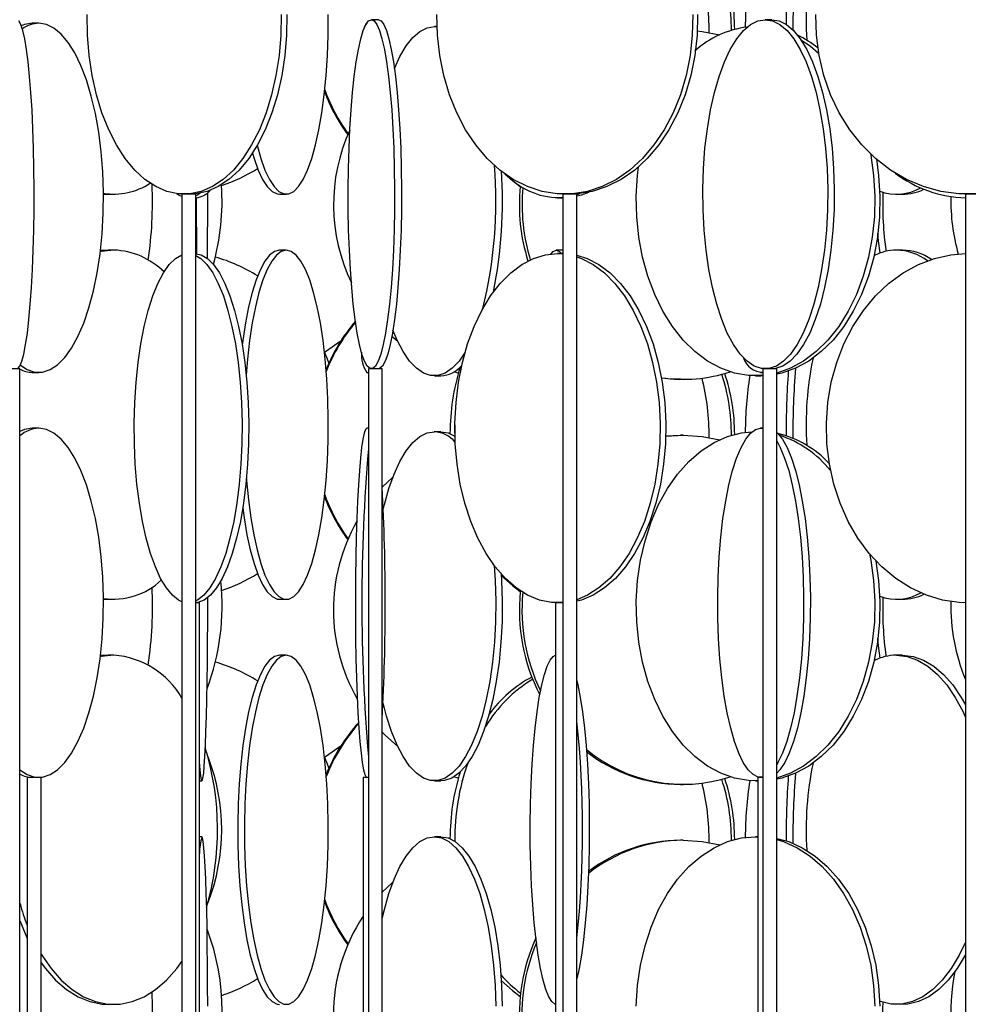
# Model space of a CAD drawing. Header units: millimetres. Extents: x 689 to 2936, y 194 to 2979.
# Tile 15 of 44: x 832 to 968, y 2022 to 2163. Entities that reach past the tile are written whole.
import ezdxf

# ---------------------------------------------------------------- set-up
doc = ezdxf.new("R2010")
doc.units = ezdxf.units.MM

msp = doc.modelspace()

# ---------------------------------------------------------------- linework, layer by layer
at = {"color": 7, "linetype": 'Continuous', "lineweight": 25}
for p, q in [((883.52, 2162.99), (882.52, 2162.99)), ((939.86, 2162.99), (938.92, 2162.99)), ((834.89, 2162.49), (833.96, 2162.49)), ((891.93, 2161.99), (891.54, 2161.99)), ((891.54, 2161.99), (891.93, 2161.96)), ((844.15, 2138.02), (844.85, 2137.99)), ((844.85, 2137.99), (845.65, 2137.99)), ((855.39, 2137.99), (855.39, 1587.49)), ((857.39, 2137.99), (855.39, 2137.99)), ((857.39, 1587.49), (857.39, 2137.99)), ((869.37, 2137.99), (870.34, 2137.99)), ((909.18, 2137.49), (909.94, 2137.49)), ((909.94, 2137.99), (909.94, 1587.49)), ((911.94, 2137.99), (909.94, 2137.99)), ((912.31, 2138.06), (911.94, 2137.93)), ((911.94, 1587.49), (911.94, 2137.99)), ((957.71, 2137.99), (958.56, 2137.99)), ((967.59, 2137.99), (967.59, 1587.49)), ((969.59, 2137.99), (967.59, 2137.99)), ((844.85, 2129.99), (843.72, 2129.92)), ((845.65, 2129.99), (844.85, 2129.99)), ((870.34, 2129.99), (869.37, 2129.99)), ((909.94, 2129.99), (909, 2129.99)), ((909.94, 2129.49), (909.18, 2129.49)), ((909.18, 2129.49), (909.94, 2129.45)), ((958.56, 2129.99), (957.71, 2129.99)), ((886.29, 2116.91), (885.45, 2117.63)), ((832.21, 2112.99), (830.21, 2112.99)), ((832.21, 1562.49), (832.21, 2112.99)), ((833.96, 2112.49), (834.89, 2112.49)), ((881.87, 2112.49), (882.09, 2112.49)), ((882.09, 2112.99), (882.09, 1562.49)), ((884.09, 2112.99), (882.09, 2112.99)), ((884.09, 1562.49), (884.09, 2112.99)), ((894.96, 2112.38), (894.35, 2112.57)), ((938.26, 2112.49), (938.57, 2112.49)), ((938.57, 2112.99), (938.57, 1562.49)), ((940.57, 2112.99), (938.57, 2112.99)), ((940.54, 2113.06), (940.46, 2112.99)), ((940.57, 1562.49), (940.57, 2112.99)), ((891.54, 2111.99), (892.47, 2111.99)), ((926.79, 2111.49), (927.18, 2111.49)), ((937.54, 2111.99), (938.27, 2111.99)), ((938.57, 2111.99), (938.27, 2111.99)), ((834.89, 2104.49), (833.96, 2104.49)), ((882.09, 2104.49), (881.87, 2104.49)), ((892.47, 2103.99), (891.54, 2103.99)), ((938.57, 2104.49), (938.26, 2104.49)), ((938.26, 2104.49), (938.57, 2104.46)), ((924.67, 2103.34), (927.18, 2103.49)), ((924.67, 2103.38), (926.79, 2103.49)), ((927.18, 2103.49), (926.79, 2103.49)), ((844.15, 2080.02), (844.85, 2079.99)), ((844.85, 2079.99), (845.65, 2079.99)), ((869.37, 2079.99), (870.34, 2079.99)), ((957.71, 2079.99), (958.56, 2079.99)), ((857.91, 2079.49), (857.39, 2079.49)), ((857.91, 1643.99), (857.91, 2079.49)), ((908.88, 2079.49), (908.88, 1643.99)), ((909.94, 2079.49), (908.88, 2079.49)), ((844.85, 2071.99), (843.72, 2071.92)), ((845.65, 2071.99), (844.85, 2071.99)), ((870.34, 2071.99), (869.37, 2071.99)), ((958.56, 2071.99), (957.71, 2071.99)), ((833.24, 2054.49), (833.24, 1618.99)), ((835.24, 2054.49), (833.24, 2054.49)), ((835.24, 1618.99), (835.24, 2054.49)), ((881.33, 2054.49), (881.33, 1618.99)), ((882.09, 2054.49), (881.33, 2054.49)), ((894.96, 2054.38), (894.35, 2054.57)), ((937.87, 2054.49), (937.87, 1618.99)), ((938.57, 2054.49), (937.87, 2054.49)), ((857.91, 2053.99), (858.26, 2053.99)), ((891.54, 2053.99), (892.47, 2053.99)), ((926.79, 2053.49), (927.18, 2053.49)), ((937.54, 2053.99), (937.87, 2053.99)), ((858.26, 2045.99), (857.91, 2045.99)), ((892.47, 2045.99), (891.54, 2045.99)), ((937.87, 2045.99), (937.54, 2045.99)), ((937.54, 2045.99), (937.87, 2045.98)), ((927.18, 2045.49), (926.79, 2045.49))]:
    msp.add_line(p, q, dxfattribs=at)
at = {"color": 7, "linetype": 'Continuous', "lineweight": 25, "flags": 128}
for points in [[(869.59, 2163.73), (869.54, 2160.77), (869.3, 2157.84), (868.86, 2154.98), (868.24, 2152.24), (867.45, 2149.64), (866.49, 2147.24), (865.38, 2145.05), (864.13, 2143.12), (862.77, 2141.46), (861.3, 2140.11), (859.76, 2139.08), (858.16, 2138.38), (856.52, 2138.03), (854.88, 2138.03), (853.24, 2138.38), (851.64, 2139.08), (850.1, 2140.11), (848.63, 2141.46), (847.27, 2143.12), (846.02, 2145.05), (844.91, 2147.24), (843.95, 2149.64), (843.15, 2152.24), (842.53, 2154.98), (842.1, 2157.84), (841.86, 2160.77), (841.81, 2163.73)], [(870.42, 2163.73), (870.37, 2160.77), (870.13, 2157.84), (869.69, 2154.98), (869.08, 2152.24), (868.28, 2149.64), (867.32, 2147.24), (866.21, 2145.05), (864.96, 2143.12), (863.6, 2141.46), (862.13, 2140.11), (860.59, 2139.08), (858.99, 2138.38), (857.35, 2138.03), (856.53, 2137.99)], [(866.18, 2145), (866.7, 2143.12), (867.29, 2141.46), (867.93, 2140.11), (868.59, 2139.08), (869.28, 2138.38), (869.99, 2138.03), (870.7, 2138.03), (871.41, 2138.38), (872.1, 2139.08), (872.76, 2140.11), (873.4, 2141.46), (873.99, 2143.12), (874.52, 2145.05), (875, 2147.24), (875.42, 2149.64), (875.76, 2152.24), (876.03, 2154.98), (876.22, 2157.84), (876.32, 2160.77), (876.34, 2163.73)], [(882.52, 2162.99), (882.92, 2162.81), (883.31, 2162.29), (883.68, 2161.42), (884.04, 2160.23), (884.38, 2158.72), (884.7, 2156.93), (884.98, 2154.86), (885.23, 2152.56), (885.44, 2150.06), (885.61, 2147.38), (885.73, 2144.58), (885.81, 2141.68), (885.85, 2138.73), (885.84, 2135.77), (885.78, 2132.84), (885.67, 2129.98), (885.53, 2127.24), (885.34, 2124.64), (885.11, 2122.24), (884.84, 2120.05), (884.54, 2118.12), (884.22, 2116.46), (883.86, 2115.11), (883.5, 2114.08), (883.11, 2113.38), (882.72, 2113.03), (882.33, 2113.03), (881.94, 2113.38), (881.55, 2114.08), (881.18, 2115.11), (880.83, 2116.46), (880.51, 2118.12), (880.21, 2120.05), (879.94, 2122.24), (879.71, 2124.64), (879.52, 2127.24), (879.38, 2129.98), (879.27, 2132.84), (879.21, 2135.77), (879.2, 2138.73), (879.24, 2141.68), (879.32, 2144.58), (879.44, 2147.38), (879.61, 2150.06), (879.82, 2152.56), (880.07, 2154.86), (880.35, 2156.93), (880.67, 2158.72), (881.01, 2160.23), (881.37, 2161.42), (881.74, 2162.29), (882.13, 2162.81), (882.52, 2162.99)], [(883.52, 2162.99), (883.91, 2162.81), (884.3, 2162.29), (884.67, 2161.42), (885.03, 2160.23), (885.37, 2158.72), (885.69, 2156.93), (885.97, 2154.86), (886.22, 2152.56), (886.43, 2150.06), (886.6, 2147.38), (886.72, 2144.58), (886.8, 2141.68), (886.84, 2138.73), (886.83, 2135.77), (886.77, 2132.84), (886.67, 2129.98), (886.52, 2127.24), (886.33, 2124.64), (886.1, 2122.24), (885.83, 2120.05), (885.53, 2118.12), (885.21, 2116.46), (884.86, 2115.11), (884.49, 2114.08), (884.1, 2113.38), (883.71, 2113.03), (883.52, 2112.99)], [(928.54, 2163.73), (928.47, 2160.77), (928.15, 2157.84), (927.58, 2154.98), (926.77, 2152.24), (925.72, 2149.64), (924.45, 2147.24), (922.99, 2145.05), (921.34, 2143.12), (919.54, 2141.46), (917.61, 2140.11), (915.58, 2139.08), (913.47, 2138.38), (911.32, 2138.03), (909.15, 2138.03), (906.99, 2138.38), (904.88, 2139.08), (902.85, 2140.11), (900.92, 2141.46), (899.12, 2143.12), (897.47, 2145.05), (896.01, 2147.24), (894.74, 2149.64), (893.7, 2152.24), (892.88, 2154.98), (892.31, 2157.84), (891.99, 2160.77), (891.92, 2163.73)], [(929.22, 2163.73), (929.15, 2160.77), (928.83, 2157.84), (928.26, 2154.98), (927.45, 2152.24), (926.4, 2149.64), (925.13, 2147.24), (923.67, 2145.05), (922.03, 2143.12), (920.23, 2141.46), (918.29, 2140.11), (916.26, 2139.08), (914.15, 2138.38), (912, 2138.03), (910.91, 2137.99)], [(938.92, 2162.99), (939.98, 2162.81), (941.02, 2162.29), (942.04, 2161.42), (943.01, 2160.23), (943.92, 2158.72), (944.76, 2156.93), (945.53, 2154.86), (946.19, 2152.56), (946.76, 2150.06), (947.22, 2147.38), (947.56, 2144.58), (947.77, 2141.68), (947.87, 2138.73), (947.84, 2135.77), (947.68, 2132.84), (947.4, 2129.98), (947, 2127.24), (946.49, 2124.64), (945.87, 2122.24), (945.16, 2120.05), (944.35, 2118.12), (943.47, 2116.46), (942.53, 2115.11), (941.54, 2114.08), (940.51, 2113.38), (939.45, 2113.03), (938.39, 2113.03), (937.34, 2113.38), (936.31, 2114.08), (935.32, 2115.11), (934.37, 2116.46), (933.49, 2118.12), (932.69, 2120.05), (931.97, 2122.24), (931.36, 2124.64), (930.84, 2127.24), (930.44, 2129.98), (930.17, 2132.84), (930.01, 2135.77), (929.98, 2138.73), (930.07, 2141.68), (930.29, 2144.58), (930.63, 2147.38), (931.09, 2150.06), (931.65, 2152.56), (932.32, 2154.86), (933.08, 2156.93), (933.92, 2158.72), (934.84, 2160.23), (935.81, 2161.42), (936.82, 2162.29), (937.86, 2162.81), (938.92, 2162.99)], [(939.86, 2162.99), (940.91, 2162.81), (941.96, 2162.29), (942.97, 2161.42), (943.94, 2160.23), (944.86, 2158.72), (945.7, 2156.93), (946.46, 2154.86), (947.13, 2152.56), (947.69, 2150.06), (948.15, 2147.38), (948.49, 2144.58), (948.71, 2141.68), (948.8, 2138.73), (948.77, 2135.77), (948.61, 2132.84), (948.33, 2129.98), (947.94, 2127.24), (947.42, 2124.64), (946.81, 2122.24), (946.09, 2120.05), (945.29, 2118.12), (944.41, 2116.46), (943.46, 2115.11), (942.47, 2114.08), (941.44, 2113.38), (940.39, 2113.03), (939.86, 2112.99)], [(969.2, 2138.03), (966.62, 2138.03), (964.06, 2138.38), (961.56, 2139.08), (959.14, 2140.11), (956.85, 2141.46), (954.72, 2143.12), (952.76, 2145.05), (951.02, 2147.24), (949.52, 2149.64), (948.28, 2152.24), (947.31, 2154.98), (946.63, 2157.84), (946.25, 2160.77), (946.17, 2163.73)], [(831.91, 2113.03), (832.2, 2113.38), (832.49, 2114.08), (832.76, 2115.11), (833.02, 2116.46), (833.27, 2118.12), (833.49, 2120.05), (833.69, 2122.24), (833.86, 2124.64), (834, 2127.24), (834.11, 2129.98), (834.19, 2132.84), (834.23, 2135.77), (834.24, 2138.73), (834.21, 2141.68), (834.15, 2144.58), (834.06, 2147.38), (833.93, 2150.06), (833.78, 2152.56), (833.59, 2154.86), (833.38, 2156.93), (833.15, 2158.72), (832.89, 2160.23), (832.62, 2161.42), (832.34, 2162.29), (832.05, 2162.81)], [(832.27, 2113.51), (833.25, 2112.88), (834.34, 2112.53), (835.44, 2112.53), (836.53, 2112.88), (837.6, 2113.58), (838.63, 2114.61), (839.6, 2115.96), (840.51, 2117.62), (841.34, 2119.55), (842.09, 2121.74), (842.73, 2124.14), (843.26, 2126.74), (843.67, 2129.48), (843.96, 2132.34), (844.12, 2135.27), (844.15, 2138.23), (844.05, 2141.18), (843.83, 2144.08), (843.48, 2146.88), (843, 2149.56), (842.42, 2152.06), (841.73, 2154.36), (840.94, 2156.43), (840.07, 2158.22), (839.12, 2159.73), (838.12, 2160.92), (837.07, 2161.79), (835.99, 2162.31), (834.89, 2162.49), (834.89, 2162.49)], [(833.96, 2162.49), (832.87, 2162.31), (832.4, 2162.13)], [(885.82, 2156), (886.62, 2157.72), (887.52, 2159.23), (888.47, 2160.42), (889.47, 2161.29), (890.5, 2161.81), (891.54, 2161.99)], [(929.19, 2161.39), (929.91, 2161.31), (932.41, 2160.84)], [(944.02, 2160.12), (945.34, 2159.23), (946.57, 2158.21)], [(865.5, 2143.89), (865.73, 2143.12), (866.32, 2141.46), (866.95, 2140.11), (867.62, 2139.08), (868.31, 2138.38), (869.02, 2138.03), (869.37, 2137.99)], [(953.98, 2143.8), (954.02, 2143.58), (954.43, 2140.68), (954.61, 2137.73), (954.55, 2134.77), (954.25, 2131.84), (953.72, 2128.98), (952.96, 2126.24), (951.98, 2123.64), (950.8, 2121.24), (949.44, 2119.05), (947.9, 2117.12), (946.22, 2115.46), (944.42, 2114.11), (942.53, 2113.08), (940.57, 2112.38)], [(938.57, 2112.03), (938.55, 2112.03), (936.53, 2112.03), (934.52, 2112.38), (932.55, 2113.08), (930.65, 2114.11), (928.85, 2115.46), (927.17, 2117.12), (925.64, 2119.05), (924.27, 2121.24), (923.09, 2123.64), (922.11, 2126.24), (921.35, 2128.98), (920.82, 2131.84), (920.52, 2134.77), (920.46, 2137.73), (920.64, 2140.68), (920.79, 2141.94)], [(954.84, 2143.07), (955.16, 2140.68), (955.34, 2137.73), (955.28, 2134.77), (954.98, 2131.84), (954.45, 2128.98), (953.69, 2126.24), (952.71, 2123.64), (951.53, 2121.24), (950.17, 2119.05), (948.63, 2117.12), (946.95, 2115.46), (945.15, 2114.11), (943.26, 2113.08), (941.29, 2112.38), (940.57, 2112.22)], [(901.65, 2140.9), (902.72, 2139.96), (903.84, 2139.12)], [(855.39, 2137.65), (854.92, 2137.88), (854.69, 2138.03)], [(858.03, 2138.13), (857.65, 2137.88), (857.39, 2137.75)], [(857.44, 2137.5), (857.44, 2134.77), (857.46, 2131.84), (857.48, 2129.48)], [(859.05, 2128.79), (859.05, 2128.98), (859.07, 2131.84), (859.09, 2134.77), (859.09, 2137.73), (859.09, 2138.22)], [(913.62, 2138.26), (912.59, 2137.88), (911.94, 2137.71)], [(955.39, 2129.58), (955.16, 2131.34), (955.06, 2132.37)], [(845.65, 2129.99), (843.9, 2129.81), (843.7, 2129.77)], [(855.39, 2079.65), (854.92, 2079.88), (854.03, 2080.58), (853.17, 2081.61), (852.35, 2082.96), (851.59, 2084.62), (850.9, 2086.55), (850.28, 2088.74), (849.75, 2091.14), (849.31, 2093.74), (848.96, 2096.48), (848.72, 2099.34), (848.59, 2102.27), (848.56, 2105.23), (848.64, 2108.18), (848.83, 2111.08), (849.12, 2113.88), (849.52, 2116.56), (850.01, 2119.06), (850.58, 2121.36), (851.24, 2123.43), (851.97, 2125.22), (852.75, 2126.73), (853.59, 2127.92), (854.47, 2128.79), (855.37, 2129.31), (855.39, 2129.32)], [(857.39, 2129.48), (858.15, 2129.31), (859.05, 2128.79), (859.92, 2127.92), (860.76, 2126.73), (861.55, 2125.22), (862.28, 2123.43), (862.93, 2121.36), (863.51, 2119.06), (864, 2116.56), (864.39, 2113.88), (864.69, 2111.08), (864.87, 2108.18), (864.96, 2105.23), (864.93, 2102.27), (864.79, 2099.34), (864.55, 2096.48), (864.21, 2093.74), (863.77, 2091.14), (863.23, 2088.74), (862.61, 2086.55), (861.92, 2084.62), (861.16, 2082.96), (860.35, 2081.61), (859.49, 2080.58), (858.6, 2079.88), (857.69, 2079.53), (857.44, 2079.5)], [(857.39, 2129.23), (858.1, 2128.79), (858.97, 2127.92), (859.81, 2126.73), (860.6, 2125.22), (861.33, 2123.43), (861.98, 2121.36), (862.56, 2119.06), (863.05, 2116.56), (863.44, 2113.88), (863.73, 2111.08), (863.92, 2108.18), (864, 2105.23), (863.98, 2102.27), (863.84, 2099.34), (863.6, 2096.48), (863.26, 2093.74), (862.82, 2091.14), (862.28, 2088.74), (861.66, 2086.55), (860.97, 2084.62), (860.21, 2082.96), (859.4, 2081.61), (858.54, 2080.58), (857.65, 2079.88), (857.39, 2079.75)], [(869.37, 2129.99), (868.66, 2129.81), (867.96, 2129.29), (867.28, 2128.42), (866.63, 2127.23), (866.02, 2125.72), (865.46, 2123.93), (864.95, 2121.86), (864.5, 2119.56), (864.12, 2117.06), (864.03, 2116.37)], [(870.34, 2129.99), (869.63, 2129.81), (868.93, 2129.29), (868.26, 2128.42), (867.6, 2127.23), (866.99, 2125.72), (866.43, 2123.93), (865.92, 2121.86), (865.47, 2119.56), (865.09, 2117.06), (864.78, 2114.38), (864.59, 2112.1)], [(864.63, 2097.31), (864.66, 2096.98), (864.93, 2094.24), (865.27, 2091.64), (865.68, 2089.24), (866.16, 2087.05), (866.7, 2085.12), (867.29, 2083.46), (867.93, 2082.11), (868.59, 2081.08), (869.28, 2080.38), (869.99, 2080.03), (870.7, 2080.03), (871.41, 2080.38), (872.1, 2081.08), (872.76, 2082.11), (873.4, 2083.46), (873.99, 2085.12), (874.52, 2087.05), (875, 2089.24), (875.42, 2091.64), (875.76, 2094.24), (876.03, 2096.98), (876.22, 2099.84), (876.32, 2102.77), (876.34, 2105.73), (876.28, 2108.68), (876.13, 2111.58), (875.9, 2114.38), (875.6, 2117.06), (875.22, 2119.56), (874.77, 2121.86), (874.26, 2123.93), (873.7, 2125.72), (873.08, 2127.23), (872.43, 2128.42), (871.75, 2129.29), (871.05, 2129.81), (870.34, 2129.99), (870.34, 2129.99)], [(909.94, 2079.52), (908.31, 2079.53), (906.58, 2079.88), (904.89, 2080.58), (903.26, 2081.61), (901.71, 2082.96), (900.26, 2084.62), (898.94, 2086.55), (897.77, 2088.74), (896.75, 2091.14), (895.91, 2093.74), (895.26, 2096.48), (894.8, 2099.34), (894.54, 2102.27), (894.49, 2105.23), (894.65, 2108.18), (895.01, 2111.08), (895.56, 2113.88), (896.31, 2116.56), (897.24, 2119.06), (898.34, 2121.36), (899.59, 2123.43), (900.97, 2125.22), (902.47, 2126.73), (904.06, 2127.92), (905.73, 2128.79), (907.44, 2129.31), (909.18, 2129.49), (909.18, 2129.49)], [(908.22, 2129.43), (908.56, 2129.81), (909, 2129.99)], [(909, 2129.99), (909.45, 2129.81), (909.75, 2129.49)], [(911.94, 2129.27), (913.44, 2128.79), (915.11, 2127.92), (916.7, 2126.73), (918.2, 2125.22), (919.58, 2123.43), (920.83, 2121.36), (921.93, 2119.06), (922.86, 2116.56), (923.61, 2113.88), (924.16, 2111.08), (924.52, 2108.18), (924.68, 2105.23), (924.63, 2102.27), (924.37, 2099.34), (923.91, 2096.48), (923.26, 2093.74), (922.41, 2091.14), (921.4, 2088.74), (920.22, 2086.55), (918.91, 2084.62), (917.46, 2082.96), (915.91, 2081.61), (914.28, 2080.58), (912.59, 2079.88), (911.94, 2079.71)], [(911.94, 2129.04), (912.63, 2128.79), (914.3, 2127.92), (915.89, 2126.73), (917.39, 2125.22), (918.77, 2123.43), (920.02, 2121.36), (921.12, 2119.06), (922.05, 2116.56), (922.8, 2113.88), (923.36, 2111.08), (923.71, 2108.18), (923.87, 2105.23), (923.82, 2102.27), (923.56, 2099.34), (923.1, 2096.48), (922.45, 2093.74), (921.61, 2091.14), (920.59, 2088.74), (919.42, 2086.55), (918.1, 2084.62), (916.65, 2082.96), (915.1, 2081.61), (913.47, 2080.58), (911.94, 2079.93)], [(967.59, 2079.49), (966.7, 2079.53), (964.32, 2079.88), (961.99, 2080.58), (959.74, 2081.61), (957.61, 2082.96), (955.62, 2084.62), (953.81, 2086.55), (952.19, 2088.74), (950.79, 2091.14), (949.63, 2093.74), (948.73, 2096.48), (948.1, 2099.34), (947.75, 2102.27), (947.68, 2105.23), (947.89, 2108.18), (948.38, 2111.08), (949.15, 2113.88), (950.18, 2116.56), (951.46, 2119.06), (952.97, 2121.36), (954.69, 2123.43), (956.59, 2125.22), (958.66, 2126.73), (960.85, 2127.92), (963.14, 2128.79), (965.5, 2129.31), (967.59, 2129.49)], [(895.95, 2115.36), (895.08, 2114.11), (894.11, 2113.08), (893.09, 2112.38), (892.06, 2112.03), (891.01, 2112.03), (889.98, 2112.38), (888.97, 2113.08), (887.99, 2114.11), (887.06, 2115.46), (886.2, 2117.12), (885.6, 2118.53)], [(875.8, 2115.36), (875.96, 2115.46), (878.2, 2117.07)], [(876.45, 2113.84), (876.24, 2114.38), (875.8, 2115.41)], [(926.79, 2111.49), (925.43, 2111.53), (924.07, 2111.66)], [(832.21, 2055.55), (833.25, 2054.88), (834.34, 2054.53), (835.44, 2054.53), (836.53, 2054.88), (837.6, 2055.58), (838.63, 2056.61), (839.6, 2057.96), (840.51, 2059.62), (841.34, 2061.55), (842.09, 2063.74), (842.73, 2066.14), (843.26, 2068.74), (843.67, 2071.48), (843.96, 2074.34), (844.12, 2077.27), (844.15, 2080.23), (844.05, 2083.18), (843.83, 2086.08), (843.48, 2088.88), (843, 2091.56), (842.42, 2094.06), (841.73, 2096.36), (840.94, 2098.43), (840.07, 2100.22), (839.12, 2101.73), (838.12, 2102.92), (837.07, 2103.79), (835.99, 2104.31), (834.89, 2104.49), (834.89, 2104.49)], [(833.96, 2104.49), (832.87, 2104.31), (832.21, 2104.04)], [(881.87, 2104.49), (881.67, 2104.31), (881.48, 2103.79), (881.3, 2102.92), (881.12, 2101.73), (880.95, 2100.22), (880.8, 2098.43), (880.66, 2096.36), (880.54, 2094.06), (880.43, 2091.56), (880.35, 2088.88), (880.29, 2086.08), (880.25, 2083.18), (880.23, 2080.23), (880.24, 2077.27), (880.27, 2074.34), (880.32, 2071.48), (880.39, 2068.74), (880.48, 2066.14), (880.6, 2063.74), (880.73, 2061.55), (880.87, 2059.62), (881.04, 2057.96), (881.21, 2056.61), (881.39, 2055.58), (881.58, 2054.88), (881.77, 2054.53), (881.87, 2054.49)], [(884.24, 2092.97), (884.39, 2093.56), (885.04, 2095.86), (885.79, 2097.93), (886.62, 2099.72), (887.52, 2101.23), (888.47, 2102.42), (889.47, 2103.29), (890.5, 2103.81), (891.54, 2103.99)], [(892.47, 2103.99), (893.51, 2103.81), (894.46, 2103.34)], [(894.49, 2104.97), (894.46, 2104.23), (894.46, 2103.34)], [(937.87, 2053.99), (936.53, 2054.03), (934.52, 2054.38), (932.55, 2055.08), (930.65, 2056.11), (928.85, 2057.46), (927.17, 2059.12), (925.64, 2061.05), (924.27, 2063.24), (923.09, 2065.64), (922.11, 2068.24), (921.35, 2070.98), (920.82, 2073.84), (920.52, 2076.77), (920.46, 2079.73), (920.64, 2082.68), (921.06, 2085.58), (921.71, 2088.38), (922.58, 2091.06), (923.66, 2093.56), (924.93, 2095.86), (926.38, 2097.93), (927.99, 2099.72), (929.74, 2101.23), (931.59, 2102.42), (933.52, 2103.29), (935.52, 2103.81), (937.02, 2103.98)], [(938.57, 2054.52), (937.9, 2054.53), (937.17, 2054.88), (936.46, 2055.58), (935.78, 2056.61), (935.13, 2057.96), (934.53, 2059.62), (933.98, 2061.55), (933.48, 2063.74), (933.06, 2066.14), (932.71, 2068.74), (932.43, 2071.48), (932.24, 2074.34), (932.13, 2077.27), (932.11, 2080.23), (932.18, 2083.18), (932.33, 2086.08), (932.56, 2088.88), (932.87, 2091.56), (933.26, 2094.06), (933.72, 2096.36), (934.24, 2098.43), (934.82, 2100.22), (935.45, 2101.73), (936.12, 2102.92), (936.82, 2103.79), (937.53, 2104.31), (938.26, 2104.49), (938.26, 2104.49)], [(940.57, 2103.89), (940.68, 2103.79), (941.37, 2102.92), (942.04, 2101.73), (942.67, 2100.22), (943.25, 2098.43), (943.77, 2096.36), (944.23, 2094.06), (944.62, 2091.56), (944.93, 2088.88), (945.17, 2086.08), (945.32, 2083.18), (945.38, 2080.23), (945.36, 2077.27), (945.25, 2074.34), (945.06, 2071.48), (944.79, 2068.74), (944.43, 2066.14), (944.01, 2063.74), (943.52, 2061.55), (942.96, 2059.62), (942.36, 2057.96), (941.71, 2056.61), (941.03, 2055.58), (940.57, 2055.09)], [(927.18, 2103.49), (929.91, 2103.31), (932.41, 2102.84)], [(940.57, 2102.66), (941.07, 2101.73), (941.7, 2100.22), (942.28, 2098.43), (942.8, 2096.36), (943.26, 2094.06), (943.65, 2091.56), (943.96, 2088.88), (944.2, 2086.08), (944.35, 2083.18), (944.41, 2080.23), (944.39, 2077.27), (944.28, 2074.34), (944.09, 2071.48), (943.82, 2068.74), (943.46, 2066.14), (943.04, 2063.74), (942.55, 2061.55), (942, 2059.62), (941.39, 2057.96), (940.74, 2056.61), (940.57, 2056.31)], [(884.09, 2096.03), (885.54, 2097.43), (885.62, 2097.5)], [(864.1, 2093.04), (864.3, 2091.64), (864.71, 2089.24), (865.19, 2087.05), (865.73, 2085.12), (866.32, 2083.46), (866.95, 2082.11), (867.62, 2081.08), (868.31, 2080.38), (869.02, 2080.03), (869.37, 2079.99)], [(953.83, 2086.53), (954.02, 2085.58), (954.43, 2082.68), (954.61, 2079.73), (954.55, 2076.77), (954.25, 2073.84), (953.72, 2070.98), (952.96, 2068.24), (951.98, 2065.64), (950.8, 2063.24), (949.44, 2061.05), (947.9, 2059.12), (946.22, 2057.46), (944.42, 2056.11), (942.53, 2055.08), (940.57, 2054.38)], [(954.77, 2085.47), (955.16, 2082.68), (955.34, 2079.73), (955.28, 2076.77), (954.98, 2073.84), (954.45, 2070.98), (953.69, 2068.24), (952.71, 2065.64), (951.53, 2063.24), (950.17, 2061.05), (948.63, 2059.12), (946.95, 2057.46), (945.15, 2056.11), (943.26, 2055.08), (941.29, 2054.38), (940.57, 2054.22)], [(900.09, 2084.85), (900.24, 2082.68), (900.33, 2079.73), (900.3, 2076.77), (900.15, 2073.84), (899.87, 2070.98), (899.48, 2068.24), (898.98, 2065.64), (898.37, 2063.24), (897.66, 2061.05), (896.87, 2059.12), (896.01, 2057.46), (895.08, 2056.11), (894.11, 2055.08), (893.09, 2054.38), (892.06, 2054.03), (891.01, 2054.03), (889.98, 2054.38), (888.97, 2055.08), (887.99, 2056.11), (887.06, 2057.46), (886.2, 2059.12), (885.41, 2061.05), (884.7, 2063.24), (884.21, 2065.16)], [(901.12, 2083.58), (901.17, 2082.68), (901.27, 2079.73), (901.24, 2076.77), (901.08, 2073.84), (900.81, 2070.98), (900.41, 2068.24), (899.91, 2065.64), (899.3, 2063.24), (898.6, 2061.05), (897.81, 2059.12), (896.95, 2057.46), (896.02, 2056.11), (895.04, 2055.08), (894.03, 2054.38), (892.99, 2054.03), (892.47, 2053.99)], [(901.13, 2083.41), (902.72, 2081.96), (903.84, 2081.12)], [(857.91, 2056.37), (857.93, 2056.11), (858.02, 2055.08), (858.12, 2054.38), (858.22, 2054.03), (858.31, 2054.03), (858.41, 2054.38), (858.51, 2055.08), (858.6, 2056.11), (858.69, 2057.46), (858.77, 2059.12), (858.84, 2061.05), (858.91, 2063.24), (858.96, 2065.64), (859.01, 2068.24), (859.05, 2070.98), (859.07, 2073.84), (859.09, 2076.77), (859.09, 2079.73), (859.09, 2080.22)], [(955.39, 2071.58), (955.16, 2073.34), (955.06, 2074.37)], [(845.65, 2071.99), (843.9, 2071.81), (843.7, 2071.77)], [(869.37, 2071.99), (868.66, 2071.81), (867.96, 2071.29), (867.28, 2070.42), (866.63, 2069.23), (866.02, 2067.72), (865.46, 2065.93), (864.95, 2063.86), (864.5, 2061.56), (864.12, 2059.06), (863.81, 2056.38), (863.59, 2053.58), (863.44, 2050.68), (863.38, 2047.73), (863.4, 2044.77), (863.5, 2041.84), (863.69, 2038.98), (863.96, 2036.24), (864.3, 2033.64), (864.71, 2031.24), (865.19, 2029.05), (865.73, 2027.12), (866.32, 2025.46), (866.95, 2024.11), (867.62, 2023.08), (868.31, 2022.38), (869.02, 2022.03), (869.37, 2021.99)], [(870.34, 2071.99), (869.63, 2071.81), (868.93, 2071.29), (868.26, 2070.42), (867.6, 2069.23), (866.99, 2067.72), (866.43, 2065.93), (865.92, 2063.86), (865.47, 2061.56), (865.09, 2059.06), (864.78, 2056.38), (864.56, 2053.58), (864.41, 2050.68), (864.35, 2047.73), (864.37, 2044.77), (864.47, 2041.84), (864.66, 2038.98), (864.93, 2036.24), (865.27, 2033.64), (865.68, 2031.24), (866.16, 2029.05), (866.7, 2027.12), (867.29, 2025.46), (867.93, 2024.11), (868.59, 2023.08), (869.28, 2022.38), (869.99, 2022.03), (870.7, 2022.03), (871.41, 2022.38), (872.1, 2023.08), (872.76, 2024.11), (873.4, 2025.46), (873.99, 2027.12), (874.52, 2029.05), (875, 2031.24), (875.42, 2033.64), (875.76, 2036.24), (876.03, 2038.98), (876.22, 2041.84), (876.32, 2044.77), (876.34, 2047.73), (876.28, 2050.68), (876.13, 2053.58), (875.9, 2056.38), (875.6, 2059.06), (875.22, 2061.56), (874.77, 2063.86), (874.26, 2065.93), (873.7, 2067.72), (873.08, 2069.23), (872.43, 2070.42), (871.75, 2071.29), (871.05, 2071.81), (870.34, 2071.99)], [(908.88, 2022), (908.78, 2022.03), (908.34, 2022.38), (907.91, 2023.08), (907.49, 2024.11), (907.1, 2025.46), (906.73, 2027.12), (906.4, 2029.05), (906.1, 2031.24), (905.84, 2033.64), (905.62, 2036.24), (905.46, 2038.98), (905.34, 2041.84), (905.27, 2044.77), (905.26, 2047.73), (905.3, 2050.68), (905.39, 2053.58), (905.53, 2056.38), (905.73, 2059.06), (905.96, 2061.56), (906.24, 2063.86), (906.56, 2065.93), (906.91, 2067.72), (907.29, 2069.23), (907.7, 2070.42), (908.12, 2071.29), (908.56, 2071.81), (908.88, 2071.97)], [(957.71, 2071.99), (959.23, 2071.81), (960.74, 2071.29), (962.2, 2070.42), (963.6, 2069.23), (964.92, 2067.72), (966.14, 2065.93), (967.24, 2063.86), (967.59, 2063.08)], [(958.56, 2071.99), (960.09, 2071.81), (961.6, 2071.29), (963.06, 2070.42), (964.46, 2069.23), (965.78, 2067.72), (966.99, 2065.93), (967.59, 2064.87)], [(911.94, 2068.35), (912.08, 2067.72), (912.44, 2065.93), (912.75, 2063.86), (913.03, 2061.56), (913.27, 2059.06), (913.46, 2056.38), (913.6, 2053.58), (913.7, 2050.68), (913.73, 2047.73), (913.72, 2044.77), (913.66, 2041.84), (913.54, 2038.98), (913.37, 2036.24), (913.16, 2033.64), (912.9, 2031.24), (912.6, 2029.05), (912.26, 2027.12), (911.94, 2025.63)], [(886.29, 2058.91), (884.48, 2060.55), (883.97, 2061.07)], [(875.82, 2057.37), (875.96, 2057.46), (878.2, 2059.07)], [(876.45, 2055.84), (876.24, 2056.38), (875.8, 2057.41)], [(859.09, 2021.73), (859.08, 2024.68), (859.06, 2027.58), (859.03, 2030.38), (858.99, 2033.06), (858.94, 2035.56), (858.87, 2037.86), (858.8, 2039.93), (858.73, 2041.72), (858.64, 2043.23), (858.55, 2044.42), (858.46, 2045.29), (858.36, 2045.81), (858.26, 2045.99), (858.26, 2045.99)], [(884.09, 2034.29), (884.39, 2035.56), (885.04, 2037.86), (885.79, 2039.93), (886.62, 2041.72), (887.52, 2043.23), (888.47, 2044.42), (889.47, 2045.29), (890.5, 2045.81), (891.54, 2045.99)], [(891.54, 2045.99), (892.58, 2045.81), (893.6, 2045.29), (894.6, 2044.42), (895.55, 2043.23), (896.45, 2041.72), (897.28, 2039.93), (898.03, 2037.86), (898.68, 2035.56), (899.24, 2033.06), (899.69, 2030.38), (900.02, 2027.58), (900.24, 2024.68), (900.33, 2021.73)], [(892.47, 2045.99), (893.51, 2045.81), (894.54, 2045.29), (895.54, 2044.42), (896.49, 2043.23), (897.39, 2041.72), (898.22, 2039.93), (898.96, 2037.86), (899.62, 2035.56), (900.18, 2033.06), (900.63, 2030.38), (900.96, 2027.58), (901.17, 2024.68), (901.27, 2021.73)], [(920.46, 2021.73), (920.64, 2024.68), (921.06, 2027.58), (921.71, 2030.38), (922.58, 2033.06), (923.66, 2035.56), (924.93, 2037.86), (926.38, 2039.93), (927.99, 2041.72), (929.74, 2043.23), (931.59, 2044.42), (933.52, 2045.29), (935.52, 2045.81), (937.54, 2045.99), (937.54, 2045.99)], [(927.18, 2045.49), (929.91, 2045.31), (932.41, 2044.84)], [(940.57, 2045.76), (942.28, 2045.29), (944.22, 2044.42), (946.07, 2043.23), (947.81, 2041.72), (949.42, 2039.93), (950.87, 2037.86), (952.15, 2035.56), (953.23, 2033.06), (954.1, 2030.38), (954.75, 2027.58), (955.16, 2024.68), (955.34, 2021.73)], [(940.57, 2045.59), (941.55, 2045.29), (943.49, 2044.42), (945.34, 2043.23), (947.08, 2041.72), (948.69, 2039.93), (950.14, 2037.86), (951.42, 2035.56), (952.5, 2033.06), (953.37, 2030.38), (954.02, 2027.58), (954.43, 2024.68), (954.61, 2021.73)], [(884.09, 2038.03), (885.54, 2039.43), (885.62, 2039.5)], [(832.21, 2033.89), (832.31, 2033.64), (833.24, 2031.43)], [(967.59, 2030.9), (966.7, 2029.05), (965.54, 2027.12), (964.27, 2025.46), (962.91, 2024.11), (961.48, 2023.08), (959.99, 2022.38), (958.47, 2022.03), (956.94, 2022.03), (955.42, 2022.38), (955.32, 2022.42)], [(835.24, 2029.18), (835.32, 2029.05), (836.65, 2027.12), (838.11, 2025.46), (839.67, 2024.11), (841.32, 2023.08), (843.03, 2022.38), (844.77, 2022.03), (846.53, 2022.03), (848.28, 2022.38), (849.99, 2023.08), (851.63, 2024.11), (853.2, 2025.46), (854.65, 2027.12), (855.39, 2028.13)], [(967.59, 2029.11), (967.56, 2029.05), (966.4, 2027.12), (965.13, 2025.46), (963.77, 2024.11), (962.33, 2023.08), (960.85, 2022.38), (959.33, 2022.03), (958.56, 2021.99)], [(835.24, 2027.94), (835.85, 2027.12), (837.31, 2025.46), (838.87, 2024.11), (840.52, 2023.08), (842.23, 2022.38), (843.97, 2022.03), (844.85, 2021.99)], [(901.13, 2025.41), (902.72, 2023.96), (903.84, 2023.12)], [(845.95, 1999.25), (846.1, 1999.46), (847.12, 2001.12), (848.05, 2003.05), (848.87, 2005.24), (849.59, 2007.64), (850.18, 2010.24), (850.64, 2012.98), (850.96, 2015.84), (851.14, 2018.77), (851.18, 2021.73), (851.12, 2023.75)]]:
    msp.add_lwpolyline(points, dxfattribs=at)
at = {"color": 7, "linetype": 'Continuous', "lineweight": 25}
for centre, radius, start, end in [((991.25, 2163.02), 46.47, 168.1987, 183.6766), ((905.9, 2161.51), 28.18, 359.919, 17.9949), ((906.39, 2161.51), 28.16, 0.1908, 18.2617), ((992.18, 2161.57), 56.12, 171.3435, 179.6697), ((1066.82, 2161.66), 124.92, 175.8658, 179.6944), ((1067.83, 2161.64), 124.95, 175.6723, 180.0554), ((897.29, 2161.52), 33.59, 359.39, 14.022), ((835.04, 2158.28), 4.21, 92.0055, 126.1694), ((882.89, 2161.45), 1.46, 134.3717, 173.2061), ((937.96, 2148.45), 13.57, 96.8283, 132.1249), ((937.05, 2147.24), 15.01, 51.1851, 64.3386), ((899.29, 2161.44), 25.06, 200.5742, 216.5005), ((899.42, 2161.45), 25.06, 199.8061, 216.1927), ((902.71, 2136.49), 25.61, 155.3227, 205.86), ((837.07, 2136.95), 63.29, 345.9772, 4.6889), ((853.28, 2162.58), 24.6, 288.4463, 301.7796), ((836.12, 2136.93), 65.17, 348.5476, 3.9411), ((909.45, 2147.84), 10.33, 224.4797, 272.7149), ((968.1, 2155.05), 17.57, 232.9735, 268.3437), ((845.62, 2147.5), 9.49, 261.1167, 303.3518), ((792.68, 2136.96), 58.5, 351.7501, 2.3624), ((827.63, 2136.97), 33.51, 344.3725, 3.8886), ((930.64, 2136.48), 26.93, 174.3745, 197.4083), ((931.06, 2136.49), 26.96, 174.7362, 197.0297), ((957.72, 2145.02), 7.02, 250.0729, 299.5004), ((857.05, 2140.71), 3.24, 276.8668, 318.1643), ((1002.91, 2136.48), 47.17, 177.825, 188.1189), ((958.51, 2145.14), 7.15, 270.3912, 295.9901), ((992.77, 2136.98), 27.27, 178.5643, 196.0612), ((845.26, 2119.28), 10.72, 45.0367, 87.9108), ((853.29, 2105.41), 24.58, 58.2158, 73.711), ((957.79, 2122.67), 7.32, 90.6838, 116.7136), ((957.56, 2122.32), 7.67, 53.1862, 88.8862), ((958.43, 2122.41), 7.58, 55.5101, 88.9923), ((899.28, 2103.54), 25.04, 139.4725, 158.1155), ((899.41, 2103.54), 25.05, 139.8554, 158.7693), ((885.74, 2115.06), 4.65, 175.9152, 213.6075), ((938.61, 2115.46), 2.94, 198.2516, 269.1564), ((991.25, 2105.02), 46.47, 168.1987, 183.6766), ((834.02, 2116.33), 3.84, 242.0105, 269.1812), ((892.2, 2116.28), 4.31, 273.622, 319.4229), ((926.93, 2103.57), 33.15, 163.0559, 179.748), ((927.18, 2132.88), 21.39, 261.6041, 288.269), ((905.9, 2103.51), 28.18, 359.919, 17.9949), ((906.39, 2103.51), 28.16, 0.1908, 18.2617), ((1068.66, 2103.58), 126.76, 175.8901, 180.0745), ((1068.15, 2103.62), 125.27, 175.6746, 180.2567), ((897.29, 2103.52), 33.59, 359.39, 14.022), ((992.18, 2103.57), 56.12, 171.3435, 179.6697), ((835.07, 2100.13), 4.36, 92.4085, 131.0236), ((891.28, 2099.72), 4.27, 40.4271, 86.5528), ((937.21, 2089.22), 14.93, 43.2589, 76.3248), ((936.13, 2088.66), 15.58, 38.8519, 71.9575), ((1141.25, 2079.49), 260.09, 175.1503, 184.8497), ((561.24, 2079.49), 323.27, 357.0499, 2.9328), ((899.29, 2103.44), 25.06, 200.4534, 216.5004), ((899.42, 2103.45), 25.06, 199.8061, 216.1927), ((902.67, 2078.49), 25.58, 150.4541, 209.9198), ((845.55, 2090.06), 10.05, 262.026, 313.4513), ((828.23, 2078.95), 32.92, 339.1285, 6.3277), ((853.28, 2104.58), 24.6, 288.4463, 301.7796), ((792.63, 2078.97), 58.55, 351.7513, 2.7172), ((930.43, 2078.47), 26.72, 174.294, 207.0431), ((930.83, 2078.47), 26.74, 174.6522, 205.6849), ((957.72, 2087.02), 7.02, 250.0729, 299.5004), ((1002.91, 2078.48), 47.17, 177.825, 188.1189), ((958.51, 2087.14), 7.15, 270.3912, 295.9901), ((992.59, 2078.96), 27.1, 178.5178, 202.6747), ((844.72, 2059.72), 12.3, 29.8462, 85.6537), ((957.79, 2064.67), 7.32, 90.6838, 116.7136), ((853.29, 2047.41), 24.58, 58.2158, 73.711), ((916.03, 2051.35), 20.09, 121.2119, 148.746), ((914.48, 2052.34), 18.8, 118.5336, 143.3654), ((899.27, 2045.54), 25.04, 137.9555, 158.1162), ((899.4, 2045.54), 25.04, 138.361, 158.7701), ((766.89, 2046.99), 145.88, 353.8894, 6.1106), ((820.26, 2046.98), 40.24, 343.9344, 16.9705), ((927.17, 2075.19), 21.69, 230.3155, 288.0361), ((832.31, 2046.99), 28.78, 338.7698, 21.2302), ((926.88, 2075.4), 21.91, 231.8263, 269.7659), ((927.42, 2045.58), 32.97, 160.6364, 180.4045), ((991.25, 2047.02), 46.47, 168.1987, 183.6766), ((834.02, 2058.33), 3.84, 242.0105, 269.1812), ((926.93, 2045.57), 33.15, 163.0559, 179.748), ((906.39, 2045.51), 28.16, 0.1908, 18.2617), ((1068.66, 2045.58), 126.76, 175.8901, 180.0745), ((1068.15, 2045.62), 125.27, 175.6746, 180.2567), ((897.29, 2045.52), 33.59, 359.39, 14.022), ((905.9, 2045.51), 28.18, 359.919, 17.9949), ((992.18, 2045.57), 56.12, 171.3435, 179.6697), ((865.09, 2043.76), 7.18, 161.9385, 181.2551), ((927.29, 2023.51), 21.98, 90.2926, 128.4687), ((926.9, 2023.54), 21.95, 90.2785, 127.1979), ((863.87, 2045.14), 32.84, 195.418, 201.1343), ((899.29, 2045.44), 25.06, 200.5742, 216.5005), ((899.42, 2045.45), 25.06, 199.8061, 216.1927), ((902.65, 2020.49), 25.56, 146.5111, 213.4889), ((828.08, 2020.99), 33.08, 339.1602, 20.8398), ((930.35, 2020.51), 26.65, 155.6687, 215.2009), ((930.76, 2020.5), 26.68, 157.3027, 213.7178), ((915.49, 2038.85), 19.17, 221.2607, 232.7753), ((992.71, 2020.99), 27.22, 167.9352, 202.6349), ((853.28, 2046.58), 24.6, 288.4463, 301.7796), ((1000.34, 2020.36), 44.62, 177.5444, 195.71)]:
    msp.add_arc(centre, radius, start, end, dxfattribs=at)

doc.saveas('drawing.dxf')
